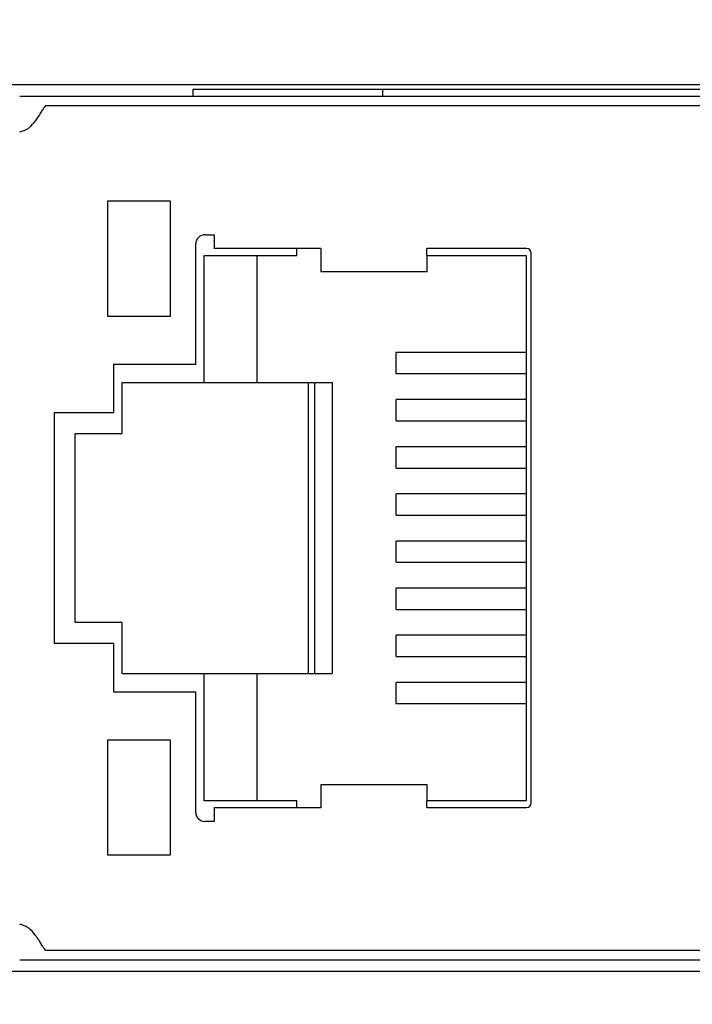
# Model space of a CAD drawing. Header units: millimetres. Extents: x 14 to 562, y 73 to 318.
# Tile 4 of 15: x 77 to 91, y 108 to 130. Entities that reach past the tile are written whole.
import ezdxf

# ---------------------------------------------------------------- set-up
doc = ezdxf.new("R2010")
doc.units = ezdxf.units.MM
doc.header["$LTSCALE"] = 32.67
doc.header["$PDMODE"] = 3
doc.header["$PDSIZE"] = 8
doc.layers.get('0').update_dxf_attribs({"linetype": 'CONTINUOUS', "lineweight": 30})
doc.layers.get('Defpoints').update_dxf_attribs({"linetype": 'CONTINUOUS'})
doc.layers.add('00_COMPONENTS', color=7, linetype='CONTINUOUS')
doc.layers.add('51__DRAFT_DIMS', color=7, linetype='CONTINUOUS')
doc.styles.get("Standard").update_dxf_attribs({"font": 'simfang.ttf'})
doc.dimstyles.new('DIMSTYLE_2', dxfattribs={"dimtxt": 6, "dimasz": 4.5, "dimexe": 2.5, "dimexo": 0, "dimtad": 1, "dimdsep": 46, "dimtxsty": 'Standard', "dimblk": '_FILLED', "dimcen": 0.09, "dimclrd": 8, "dimclre": 8, "dimclrt": 7, "dimadec": 0, "dimazin": 0, "dimtp": 0.001, "dimtm": 0.001, "dimtfac": 1, "dimtmove": 1, "dimatfit": 2, "dimldrblk": '_FILLED', "dimfxl": 1, "dimtolj": 1, "dimlwd": 15, "dimlwe": 15, "dimarcsym": 0})

# ---------------------------------------------------------------- blocks, each defined once
blk = doc.blocks.new('_FILLED')
at = {"color": 0, "linetype": 'ByBlock'}
blk.add_solid([(0, 0), (-1, 0.1667), (-1, -0.1667)], dxfattribs=at)
blk = doc.blocks.new('*D5')
at = {"layer": '51__DRAFT_DIMS', "color": 8, "lineweight": 15, "transparency": 16777216}
for p, q in [((36.801, 179.159), (36.801, 80.109)), ((142.301, 105.859), (142.301, 80.109)), ((41.301, 82.609), (137.801, 82.609))]:
    blk.add_line(p, q, dxfattribs=at)
at = {"layer": 'Defpoints', "color": 0, "lineweight": 15, "transparency": 16777216}
for p in [(36.801, 179.159), (142.301, 105.859), (142.301, 82.609)]:
    blk.add_point(p, dxfattribs=at)
at = {"layer": '51__DRAFT_DIMS', "color": 8, "lineweight": 15, "transparency": 16777216, "xscale": 4.5, "yscale": 4.5, "zscale": 4.5, "rotation": 180}
blk.add_blockref('_FILLED', (36.801, 82.609), dxfattribs=at)
at = {"layer": '51__DRAFT_DIMS', "color": 8, "lineweight": 15, "transparency": 16777216, "xscale": 4.5, "yscale": 4.5, "zscale": 4.5}
blk.add_blockref('_FILLED', (142.301, 82.609), dxfattribs=at)
at = {"layer": '51__DRAFT_DIMS', "color": 7, "transparency": 16777216, "insert": (89.628, 89.337), "char_height": 6, "attachment_point": 2}
blk.add_mtext('\\A1;105.5', dxfattribs=at)

msp = doc.modelspace()

# ---------------------------------------------------------------- linework, layer by layer
at = {"layer": '00_COMPONENTS', "color": 7}
for p, q in [((76.651, 128.109), (107.001, 128.109)), ((80.601, 128.009), (80.601, 127.859)), ((80.602, 128.009), (105.367, 128.009)), ((84.701, 128.009), (84.701, 127.859)), ((76.851, 127.859), (107.001, 127.859)), ((77.417, 127.653), (106.651, 127.653)), ((78.761, 125.589), (80.111, 125.589)), ((78.761, 123.089), (78.761, 125.589)), ((80.111, 125.589), (80.111, 123.089)), ((80.861, 124.859), (81.061, 124.859)), ((81.061, 124.859), (81.061, 124.559)), ((80.661, 122.059), (80.661, 124.659)), ((83.371, 124.559), (81.061, 124.559)), ((82.851, 124.409), (82.851, 124.559)), ((83.371, 124.561), (83.371, 124.059)), ((85.671, 124.552), (85.651, 124.552)), ((85.651, 124.552), (85.651, 124.409)), ((85.671, 124.552), (85.671, 124.561)), ((87.821, 124.559), (85.671, 124.559)), ((80.841, 124.409), (82.851, 124.409)), ((80.841, 121.659), (80.841, 124.409)), ((81.984, 124.409), (81.984, 121.659)), ((85.651, 124.409), (87.811, 124.409)), ((85.671, 124.059), (85.671, 124.409)), ((87.811, 124.409), (87.811, 112.609)), ((87.921, 112.559), (87.921, 124.459)), ((85.671, 124.059), (83.371, 124.059)), ((80.111, 123.089), (78.761, 123.089)), ((87.811, 122.309), (85.001, 122.309)), ((85.001, 121.849), (85.001, 122.309)), ((78.891, 122.059), (80.661, 122.059)), ((78.891, 121.009), (78.891, 122.059)), ((87.811, 121.849), (85.001, 121.849)), ((79.071, 121.659), (83.61, 121.659)), ((79.071, 120.554), (79.071, 121.659)), ((83.102, 115.359), (83.102, 121.659)), ((83.229, 121.659), (83.229, 115.359)), ((83.61, 121.659), (83.61, 115.359)), ((87.811, 121.289), (85.001, 121.289)), ((85.001, 120.829), (85.001, 121.289)), ((77.604, 121.009), (78.891, 121.009)), ((77.604, 116.009), (77.604, 121.009)), ((85.001, 120.829), (87.811, 120.829)), ((78.051, 120.554), (79.071, 120.554)), ((78.051, 116.464), (78.051, 120.554)), ((87.811, 120.269), (85.001, 120.269)), ((85.001, 119.809), (85.001, 120.269)), ((85.001, 119.809), (87.811, 119.809)), ((87.811, 119.249), (85.001, 119.249)), ((85.001, 118.789), (85.001, 119.249)), ((85.001, 118.789), (87.811, 118.789)), ((87.811, 118.229), (85.001, 118.229)), ((85.001, 117.769), (85.001, 118.229)), ((85.001, 117.769), (87.811, 117.769)), ((87.811, 117.209), (85.001, 117.209)), ((85.001, 116.749), (85.001, 117.209)), ((85.001, 116.749), (87.811, 116.749)), ((79.071, 116.464), (78.051, 116.464)), ((79.071, 115.359), (79.071, 116.464)), ((87.811, 116.189), (85.001, 116.189)), ((85.001, 115.729), (85.001, 116.189)), ((78.891, 116.009), (77.604, 116.009)), ((78.891, 114.959), (78.891, 116.009)), ((85.001, 115.729), (87.811, 115.729)), ((79.071, 115.359), (83.61, 115.359)), ((80.841, 112.609), (80.841, 115.359)), ((81.984, 115.359), (81.984, 112.609)), ((87.811, 115.169), (85.001, 115.169)), ((85.001, 114.709), (85.001, 115.169)), ((80.661, 114.959), (78.891, 114.959)), ((80.661, 112.359), (80.661, 114.959)), ((85.001, 114.709), (87.811, 114.709)), ((78.761, 113.929), (80.111, 113.929)), ((78.761, 111.429), (78.761, 113.929)), ((80.111, 113.929), (80.111, 111.429)), ((83.371, 112.959), (85.671, 112.959)), ((83.371, 112.959), (83.371, 112.456)), ((85.671, 112.609), (85.671, 112.959)), ((82.851, 112.609), (80.841, 112.609)), ((82.851, 112.459), (82.851, 112.609)), ((87.811, 112.609), (85.651, 112.609)), ((85.651, 112.609), (85.651, 112.466)), ((81.061, 112.459), (83.371, 112.459)), ((81.061, 112.459), (81.061, 112.159)), ((85.651, 112.466), (85.671, 112.466)), ((85.671, 112.456), (85.671, 112.466)), ((85.671, 112.459), (87.821, 112.459)), ((81.061, 112.159), (80.861, 112.159)), ((80.111, 111.429), (78.761, 111.429)), ((106.651, 109.364), (77.417, 109.364)), ((107.001, 109.159), (76.851, 109.159)), ((107.001, 108.909), (76.651, 108.909))]:
    msp.add_line(p, q, dxfattribs=at)
for centre, radius, start, end in [((76.651, 127.859), 0.8, 284.4775, 298.955), ((80.861, 124.659), 0.2, 90, 180), ((87.821, 124.459), 0.1, 0, 90), ((87.821, 112.559), 0.1, 270.0049, 0), ((80.861, 112.359), 0.2, 180, 270), ((76.651, 109.159), 0.8, 61.045, 75.5225)]:
    msp.add_arc(centre, radius, start, end, dxfattribs=at)
for points, knots in [([(77.232, 127.378), (77.254, 127.41), (77.293, 127.469), (77.342, 127.551), (77.381, 127.611), (77.405, 127.644), (77.417, 127.653)], [0, 0, 0, 0, 0.345109, 0.639044, 0.862021, 1, 1, 1, 1]), ([(77.039, 127.159), (77.058, 127.175), (77.13, 127.241), (77.191, 127.318), (77.232, 127.378)], [0, 0, 0, 0, 0.254946, 1, 1, 1, 1]), ([(77.229, 109.643), (77.216, 109.662), (77.16, 109.74), (77.094, 109.812), (77.039, 109.859)], [0, 0, 0, 0, 0.24268, 1, 1, 1, 1]), ([(77.417, 109.364), (77.405, 109.373), (77.38, 109.407), (77.341, 109.468), (77.291, 109.551), (77.252, 109.611), (77.229, 109.643)], [0, 0, 0, 0, 0.137792, 0.360877, 0.654921, 1, 1, 1, 1])]:
    msp.add_open_spline(points, degree=3, knots=knots, dxfattribs=at)

# ---------------------------------------------------------------- dimensions: what is measured, and where the dimension line sits
at = {"layer": '51__DRAFT_DIMS', "color": 4}
dim = msp.add_linear_dim(base=(142.301, 82.609), p1=(36.801, 179.159), p2=(142.301, 105.859), dimstyle='DIMSTYLE_2', override={"dimpost": '<>'}, dxfattribs=at)
dim.commit()
dim.dimension.update_dxf_attribs({"geometry": '*D5', "text_midpoint": (89.628, 82.609), "dimtype": 160})

doc.saveas('drawing.dxf')
